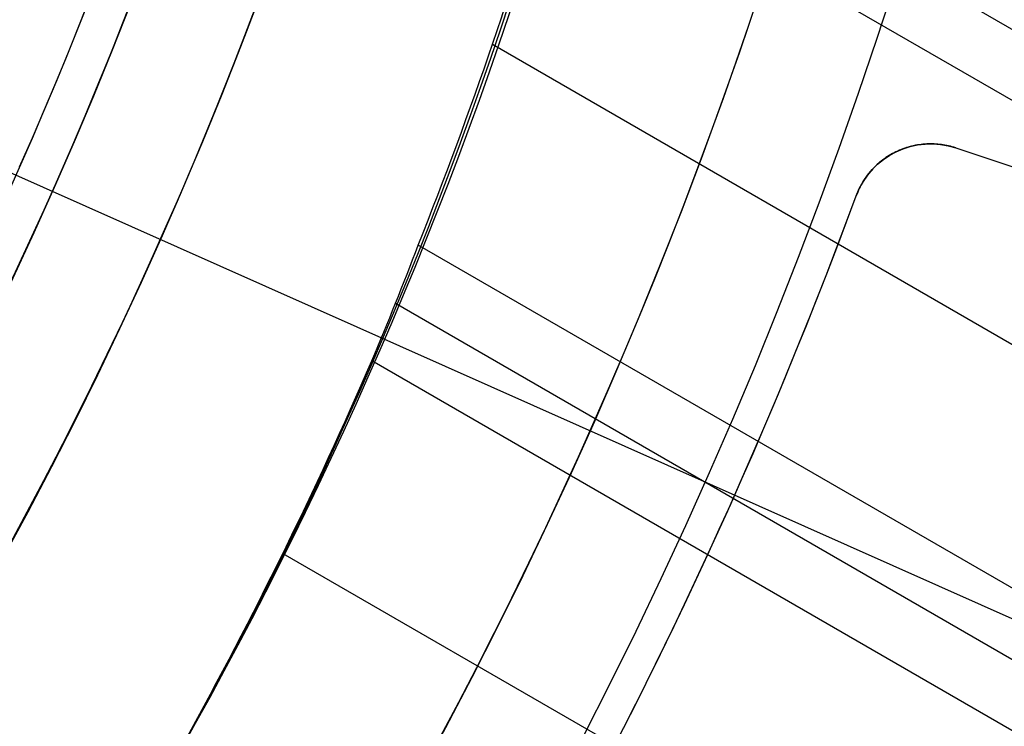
# Model space of a CAD drawing. Extents: x 16119 to 17321, y -6854 to -5812.
# Tile 35 of 68: x 16766.86 to 16779.26, y -6499.43 to -6490.54. Entities that reach past the tile are written whole.
import ezdxf

# ---------------------------------------------------------------- set-up
doc = ezdxf.new("R2010")
doc.units = 0
doc.layers.get('0').update_dxf_attribs({"linetype": 'CONTINUOUS'})
doc.layers.add('BLANCO_METALICO', color=7, linetype='CONTINUOUS')
doc.layers.add('COLOR', color=7, linetype='CONTINUOUS')

msp = doc.modelspace()

# ---------------------------------------------------------------- linework, layer by layer
for p, q in [((16773.82928006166, -6487.465694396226, 61.4780868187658), (17298.50139470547, -6790.385281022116, 61.4780868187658)), ((17298.11308408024, -6791.057854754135, 61.90103030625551), (16773.62924816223, -6488.246970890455, 61.90103030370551)), ((16772.81158337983, -6490.845746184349, 62.27136355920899), (17296.7833651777, -6793.360995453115, 62.27136355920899)), ((16765.54464610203, -6491.929727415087, 103.0882296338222), (16784.73458807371, -6500.473640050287, 89.05580518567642)), ((17295.45364627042, -6795.664136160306, 62.64169681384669), (16771.87680493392, -6493.376905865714, 62.64169681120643)), ((16771.59018455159, -6494.108190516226, 63.06464031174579), (17295.06533563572, -6796.336709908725, 63.06464031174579)), ((17294.67702499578, -6797.009283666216, 63.48758380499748), (16771.29205548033, -6494.832830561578, 63.48758378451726)), ((16770.17135561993, -6497.256648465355, 63.85791703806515), (17293.34730611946, -6799.312424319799, 63.85791703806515))]:
    msp.add_line(p, q)
at = {"extrusion": (0.1124755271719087, 0.1948133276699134, 0.9743700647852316)}
msp.add_lwpolyline([(-17751.20030889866, -2732.071003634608), (-17751.71085849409, -2731.762035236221), (-17752.21940430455, -2731.448370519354), (-17752.72588590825, -2731.130028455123), (-17753.23024307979, -2730.807029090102), (-17753.73241581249, -2730.479393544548), (-17754.23234434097, -2730.147144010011), (-17754.72996916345, -2729.810303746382), (-17755.22523106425, -2729.468897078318), (-17755.71807113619, -2729.122949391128), (-17756.20843080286, -2728.772487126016), (-17756.69625184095, -2728.417537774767), (-17757.18147640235, -2728.058129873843), (-17757.66404703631, -2727.694292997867), (-17758.14390671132, -2727.326057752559), (-17758.62099883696, -2726.953455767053), (-17759.09526728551, -2726.576519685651), (-17759.56665641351, -2726.195283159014), (-17760.03511108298, -2725.80978083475), (-17760.50057668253, -2725.420048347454), (-17760.96299914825, -2725.026122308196), (-17761.42232498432, -2724.62804029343), (-17761.87850128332, -2724.225840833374), (-17762.33147574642, -2723.81956339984), (-17762.78119670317, -2723.409248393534), (-17763.22761313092, -2722.994937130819), (-17763.6706746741, -2722.57667182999), (-17764.11033166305, -2722.154495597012), (-17764.54653513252, -2721.728452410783), (-17764.97923683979, -2721.298587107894), (-17765.40838928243, -2720.864945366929), (-17765.83394571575, -2720.427573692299), (-17766.25586016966, -2719.986519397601), (-17766.6740874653, -2719.541830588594), (-17767.08858323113, -2719.09355614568), (-17767.49930391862, -2718.641745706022), (-17767.90620681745, -2718.186449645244), (-17768.30925007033, -2717.727719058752), (-17768.70839268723, -2717.26560574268), (-17769.10359455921, -2716.800162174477), (-17769.49481647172, -2716.331441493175), (-17769.8820201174, -2715.859497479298), (-17770.26516810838, -2715.384384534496), (-17770.64422398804, -2714.906157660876), (-17771.01915224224, -2714.424872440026), (-17771.38991831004, -2713.940585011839), (-17771.75648859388, -2713.453352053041), (-17772.11883046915, -2712.963230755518), (-17772.47691229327, -2712.470278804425), (-17772.83070341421, -2711.974554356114), (-17773.18017417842, -2711.476116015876), (-17773.52529593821, -2710.975022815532), (-17773.86604105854, -2710.471334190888), (-17774.20238292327, -2709.965109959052), (-17774.53429594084, -2709.456410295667), (-17774.86175554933, -2708.945295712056), (-17775.18473822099, -2708.43182703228), (-17775.50322146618, -2707.916065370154), (-17775.81718383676, -2707.398072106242), (-17776.1266049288, -2706.877908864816), (-17776.43146538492, -2706.355637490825), (-17776.73174689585, -2705.83132002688), (-17777.02743220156, -2705.305018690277), (-17777.31850509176, -2704.776795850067), (-17777.60495040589, -2704.246714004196), (-17777.8867540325, -2703.714835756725), (-17778.16390290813, -2703.181223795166), (-17778.43638501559, -2702.645940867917), (-17778.70418938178, -2702.109049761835), (-17778.96730607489, -2701.57061327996), (-17779.22572620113, -2701.030694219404), (-17779.47944190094, -2700.489355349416), (-17779.72844634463, -2699.946659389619), (-17779.97273372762, -2699.402668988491), (-17780.21229926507, -2698.857446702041), (-17780.44713918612, -2698.311054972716), (-17780.67725072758, -2697.763556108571), (-17780.90263212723, -2697.21501226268), (-17781.12328261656, -2696.665485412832), (-17781.33920241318, -2696.115037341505), (-17781.55039271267, -2695.563729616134), (-17781.75685568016, -2695.011623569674), (-17781.95859444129, -2694.458780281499), (-17782.15561307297, -2693.905260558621), (-17782.34791659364, -2693.351124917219), (-17782.53551095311, -2692.796433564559), (-17782.7184030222, -2692.241246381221), (-17782.89660058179, -2691.685622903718), (-17783.07011231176, -2691.129622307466), (-17783.23894777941, -2690.573303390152), (-17783.40311742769, -2690.016724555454), (-17783.56263256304, -2689.459943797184), (-17783.71750534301, -2688.903018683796), (-17783.86774876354, -2688.346006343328), (-17784.01337664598, -2687.788963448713), (-17784.15440362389, -2687.231946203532), (-17784.29084512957, -2686.675010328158), (-17784.4227173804, -2686.118211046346), (-17784.55003736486, -2685.561603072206), (-17784.67282282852, -2685.005240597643), (-17784.79109225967, -2684.449177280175), (-17784.90486487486, -2683.893466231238), (-17785.0141606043, -2683.338160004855), (-17785.119000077, -2682.783310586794), (-17785.21940460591, -2682.228969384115), (-17785.31539617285, -2681.675187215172), (-17785.40699741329, -2681.122014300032), (-17785.49423160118, -2680.569500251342), (-17785.57712263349, -2680.017694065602), (-17785.65569501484, -2679.466644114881), (-17785.72997384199, -2678.916398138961), (-17785.79998478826, -2678.367003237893), (-17785.86575408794, -2677.81850586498), (-17785.9273085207, -2677.270951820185), (-17785.9846753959, -2676.724386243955), (-17786.03788253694, -2676.178853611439), (-17786.08695826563, -2675.634397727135), (-17786.13193138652, -2675.091061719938), (-17786.17283117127, -2674.54888803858), (-17786.20968734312, -2674.007918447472), (-17786.24253006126, -2673.468194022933), (-17786.2713899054, -2672.929755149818), (-17786.2962978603, -2672.392641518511), (-17786.31728530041, -2671.856892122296), (-17786.3343839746, -2671.322545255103), (-17786.34762599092, -2670.789638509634), (-17786.35704380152, -2670.258208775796), (-17786.36267018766, -2669.728292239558), (-17786.36453824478, -2669.199924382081), (-17786.36273902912, -2668.681383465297), (-17786.35732037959, -2668.161350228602), (-17786.3482510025, -2667.639858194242), (-17786.33549989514, -2667.116941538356), (-17786.31903635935, -2666.592635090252), (-17786.29883001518, -2666.066974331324), (-17786.27485081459, -2665.539995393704), (-17786.24706905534, -2665.011735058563), (-17786.2154553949, -2664.482230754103), (-17786.1799808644, -2663.95152055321), (-17786.14061688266, -2663.419643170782), (-17786.09733527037, -2662.886637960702), (-17786.05010826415, -2662.352544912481), (-17785.9989085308, -2661.817404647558), (-17785.94370918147, -2661.281258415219), (-17785.88448378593, -2660.744148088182), (-17785.82120638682, -2660.206116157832), (-17785.75385151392, -2659.667205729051), (-17785.68239419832, -2659.127460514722), (-17785.60680998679, -2658.586924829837), (-17785.52707495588, -2658.045643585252), (-17785.44316572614, -2657.503662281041), (-17785.35505947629, -2656.961026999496), (-17785.2627339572, -2656.417784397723), (-17785.16616750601, -2655.87398169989), (-17785.06533906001, -2655.329666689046), (-17784.96022817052, -2654.784887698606), (-17784.85081501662, -2654.239693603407), (-17784.73708041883, -2653.694133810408), (-17784.61900585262, -2653.148258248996), (-17784.49657346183, -2652.6021173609), (-17784.3697660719, -2652.055762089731), (-17784.23856720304, -2651.509243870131), (-17784.10296108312, -2650.96261461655), (-17783.96293266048, -2650.415926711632), (-17783.81846761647, -2649.869232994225), (-17783.66955237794, -2649.322586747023), (-17783.51617412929, -2648.776041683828), (-17783.35832082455, -2648.229651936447), (-17783.19598119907, -2647.683472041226), (-17783.02914478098, -2647.137556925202), (-17782.85780190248, -2646.591961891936), (-17782.68194371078, -2646.04674260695), (-17782.50156217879, -2645.501955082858), (-17782.31665011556, -2644.95765566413), (-17782.12720117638, -2644.413901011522), (-17781.93320987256, -2643.870748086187), (-17781.73467158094, -2643.328254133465), (-17781.53158255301, -2642.786476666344), (-17781.32393992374, -2642.245473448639), (-17781.11174172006, -2641.705302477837), (-17780.89498686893, -2641.166021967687), (-17780.67367520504, -2640.627690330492), (-17780.44780747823, -2640.090366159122), (-17780.21738536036, -2639.55410820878), (-17779.98241145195, -2639.018975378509), (-17779.74288928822, -2638.485026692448), (-17779.49882334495, -2637.952321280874), (-17779.25021904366, -2637.420918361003), (-17778.99708275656, -2636.890877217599), (-17778.73942181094, -2636.36225718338), (-17778.47724449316, -2635.835117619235), (-17778.21056005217, -2635.309517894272), (-17777.93937870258, -2634.785517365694), (-17777.66371162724, -2634.26317535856), (-17777.38357097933, -2633.742551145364), (-17777.09896988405, -2633.223703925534), (-17776.80992243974, -2632.7066928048), (-17776.5164437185, -2632.191576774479), (-17776.21854976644, -2631.678414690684), (-17775.91625760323, -2631.167265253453), (-17775.60958522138, -2630.658186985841), (-17775.29855158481, -2630.151238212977), (-17774.98317662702, -2629.646477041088), (-17774.66348124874, -2629.143961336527), (-17774.33948731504, -2628.643748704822), (-17774.01121765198, -2628.145896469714), (-17773.67869604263, -2627.650461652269), (-17773.34194722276, -2627.157500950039), (-17773.00099687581, -2626.667070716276), (-17772.65587162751, -2626.179226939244), (-17772.30659903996, -2625.694025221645), (-17771.95320760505, -2625.211520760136), (-17771.59572673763, -2624.731768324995), (-17771.23418676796, -2624.254822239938), (-17770.86861893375, -2623.780736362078), (-17770.49905537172, -2623.309564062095), (-17770.12552910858, -2622.841358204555), (-17769.74807405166, -2622.376171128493), (-17769.36672497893, -2621.914054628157), (-17768.98151752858, -2621.455059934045), (-17768.59248818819, -2620.999237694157), (-17768.19967428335, -2620.546637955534), (-17767.80311396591, -2620.097310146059), (-17767.40284620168, -2619.651303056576), (-17766.99891075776, -2619.208664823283), (-17766.59134818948, -2618.769442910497), (-17766.18019982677, -2618.333684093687), (-17765.7655077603, -2617.90143444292), (-17765.34731482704, -2617.472739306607), (-17764.9256645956, -2617.047643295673), (-17764.50060135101, -2616.62619026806), (-17764.07217007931, -2616.208423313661), (-17763.64041645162, -2615.794384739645), (-17763.20538680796, -2615.384116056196), (-17762.7671281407, -2614.977657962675), (-17762.3256880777, -2614.575050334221), (-17761.88111486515, -2614.176332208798), (-17761.43345735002, -2613.781541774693), (-17760.98276496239, -2613.390716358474), (-17760.52908769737, -2613.003892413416), (-17760.07247609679, -2612.6211055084), (-17759.61298123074, -2612.242390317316), (-17759.15065467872, -2611.867780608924), (-17758.68554851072, -2611.497309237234), (-17758.21771526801, -2611.131008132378), (-17757.74720794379, -2610.768908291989), (-17757.27407996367, -2610.411039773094), (-17756.79838516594, -2610.05743168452), (-17756.32017778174, -2609.708112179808), (-17755.83951241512, -2609.363108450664), (-17755.35644402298, -2609.022446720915), (-17754.87102789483, -2608.686152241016), (-17754.38331963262, -2608.354249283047), (-17753.89337513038, -2608.026761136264), (-17753.40125055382, -2607.703710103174), (-17752.90700231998, -2607.385117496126), (-17752.41068707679, -2607.071003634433)], dxfattribs=at)
at = {"extrusion": (0.1124755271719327, 0.1948133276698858, 0.9743700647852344)}
msp.add_lwpolyline([(-17750.28945111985, -2607.071003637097), (-17750.81052073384, -2607.37579482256), (-17751.32964040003, -2607.685445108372), (-17751.84674684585, -2607.999936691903), (-17752.36177696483, -2608.319250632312), (-17752.87466784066, -2608.643366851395), (-17753.38535677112, -2608.972264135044), (-17753.89378129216, -2609.305920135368), (-17754.39987920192, -2609.644311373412), (-17754.90358858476, -2609.987413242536), (-17755.40484783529, -2610.335200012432), (-17755.90359568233, -2610.687644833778), (-17756.39977121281, -2611.044719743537), (-17756.89331389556, -2611.406395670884), (-17757.38416360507, -2611.77264244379), (-17757.87226064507, -2612.143428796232), (-17758.35754577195, -2612.518722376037), (-17758.83996021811, -2612.898489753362), (-17759.31944571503, -2613.282696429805), (-17759.79594451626, -2613.671306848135), (-17760.26939942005, -2614.06428440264), (-17760.73975379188, -2614.461591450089), (-17761.20695158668, -2614.863189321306), (-17761.67093737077, -2615.269038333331), (-17762.13165634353, -2615.679097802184), (-17762.5890543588, -2616.093326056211), (-17763.04307794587, -2616.511680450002), (-17763.49367433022, -2616.934117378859), (-17763.94079145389, -2617.360592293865), (-17764.38437799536, -2617.791059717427), (-17764.82438338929, -2618.225473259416), (-17765.26075784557, -2618.663785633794), (-17765.69345236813, -2619.105948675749), (-17766.12241877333, -2619.551913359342), (-17766.54760970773, -2620.001629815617), (-17766.96897866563, -2620.455047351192), (-17767.38648000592, -2620.912114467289), (-17767.80006896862, -2621.372778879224), (-17768.20970169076, -2621.836987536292), (-17768.61533522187, -2622.304686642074), (-17769.01692753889, -2622.775821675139), (-17769.41443756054, -2623.250337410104), (-17769.8078251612, -2623.728177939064), (-17770.19705118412, -2624.209286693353), (-17770.58207745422, -2624.693606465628), (-17770.96286679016, -2625.181079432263), (-17771.33938301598, -2625.671647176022), (-17771.71159097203, -2626.165250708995), (-17772.07945652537, -2626.661830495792), (-17772.44294657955, -2627.161326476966), (-17772.80202908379, -2627.663678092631), (-17773.15667304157, -2628.168824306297), (-17773.50684851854, -2628.676703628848), (-17773.85252664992, -2629.187254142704), (-17774.19367964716, -2629.700413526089), (-17774.53028080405, -2630.21611907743), (-17774.86230450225, -2630.734307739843), (-17775.18972621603, -2631.254916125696), (-17775.51252251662, -2631.777880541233), (-17775.83067107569, -2632.303137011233), (-17776.14415066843, -2632.830621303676), (-17776.45294117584, -2633.360268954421), (-17776.7570235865, -2633.892015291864), (-17777.0563799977, -2634.425795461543), (-17777.35099361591, -2634.961544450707), (-17777.64084875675, -2635.499197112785), (-17777.92593084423, -2636.038688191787), (-17778.20622640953, -2636.579952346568), (-17778.48172308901, -2637.122924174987), (-17778.75240962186, -2637.667538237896), (-17779.01827584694, -2638.213729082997), (-17779.27931269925, -2638.76143126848), (-17779.53551220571, -2639.3105793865), (-17779.78686748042, -2639.861108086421), (-17780.03337271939, -2640.412952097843), (-17780.27502319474, -2640.966046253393), (-17780.51181524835, -2641.520325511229), (-17780.74374628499, -2642.075724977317), (-17780.97081476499, -2642.632179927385), (-17781.19302019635, -2643.189625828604), (-17781.41036312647, -2643.747998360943), (-17781.62284513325, -2644.307233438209), (-17781.8304688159, -2644.867267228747), (-17782.03323778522, -2645.4280361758), (-17782.23115665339, -2645.989477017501), (-17782.4242310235, -2646.551526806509), (-17782.61246747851, -2647.114122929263), (-17782.7958735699, -2647.677203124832), (-17782.97445780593, -2648.240705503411), (-17783.1482296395, -2648.80456856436), (-17783.31719945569, -2649.368731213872), (-17783.48137855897, -2649.933132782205), (-17783.64077916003, -2650.497713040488), (-17783.79541436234, -2651.062412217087), (-17783.94529814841, -2651.627171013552), (-17784.09044536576, -2652.191930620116), (-17784.23087171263, -2652.756632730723), (-17784.36659372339, -2653.321219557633), (-17784.49762875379, -2653.885633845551), (-17784.62399496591, -2654.449818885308), (-17784.74571131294, -2655.013718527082), (-17784.86279752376, -2655.577277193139), (-17784.97527408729, -2656.140439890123), (-17785.08316223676, -2656.703152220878), (-17785.18648393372, -2657.265360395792), (-17785.28526185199, -2657.827011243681), (-17785.37951936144, -2658.388052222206), (-17785.46928051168, -2658.948431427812), (-17785.55457001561, -2659.508097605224), (-17785.63541323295, -2660.067000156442), (-17785.71183615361, -2660.625089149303), (-17785.78386538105, -2661.182315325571), (-17785.8515281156, -2661.738630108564), (-17785.91485213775, -2662.293985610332), (-17785.9738657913, -2662.848334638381), (-17786.0285979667, -2663.40163070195), (-17786.07907808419, -2663.953828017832), (-17786.12533607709, -2664.504881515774), (-17786.16740237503, -2665.054746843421), (-17786.20530788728, -2665.60338037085), (-17786.23908398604, -2666.150739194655), (-17786.26876248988, -2666.696781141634), (-17786.29437564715, -2667.241464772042), (-17786.31595611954, -2667.784749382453), (-17786.3335369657, -2668.326595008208), (-17786.34715162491, -2668.866962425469), (-17786.35683390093, -2669.405813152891), (-17786.36261794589, -2669.943109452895), (-17786.36453824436, -2670.478814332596), (-17786.36278657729, -2670.990457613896), (-17786.35751139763, -2671.503554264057), (-17786.34868263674, -2672.01807209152), (-17786.33627050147, -2672.533978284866), (-17786.32024548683, -2673.051239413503), (-17786.30057838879, -2673.569821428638), (-17786.27724031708, -2674.089689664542), (-17786.25020270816, -2674.610808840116), (-17786.21943733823, -2675.133143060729), (-17786.18491633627, -2675.656655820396), (-17786.14661219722, -2676.181310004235), (-17786.10449779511, -2676.707067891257), (-17786.05854639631, -2677.233891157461), (-17786.00873167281, -2677.761740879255), (-17785.95502771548, -2678.2905775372), (-17785.89740904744, -2678.820361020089), (-17785.83585063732, -2679.351050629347), (-17785.77032791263, -2679.882605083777), (-17785.7008167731, -2680.414982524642), (-17785.627293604, -2680.94814052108), (-17785.54973528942, -2681.482036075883), (-17785.46811922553, -2682.016625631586), (-17785.38242333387, -2682.55186507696), (-17785.29262607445, -2683.087709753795), (-17785.19870645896, -2683.624114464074), (-17785.10064406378, -2684.16103347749), (-17784.99841904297, -2684.698420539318), (-17784.89201214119, -2685.236228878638), (-17784.78140470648, -2685.774411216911), (-17784.66657870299, -2686.312919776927), (-17784.54751672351, -2686.851706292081), (-17784.424202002, -2687.390722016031), (-17784.29661842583, -2687.929917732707), (-17784.16475054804, -2688.46924376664), (-17784.02858359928, -2689.008649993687), (-17783.88810349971, -2689.548085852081), (-17783.7432968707, -2690.087500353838), (-17783.59415104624, -2690.626842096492), (-17783.44065408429, -2691.166059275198), (-17783.28279477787, -2691.705099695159), (-17783.12056266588, -2692.243910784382), (-17782.95394804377, -2692.782439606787), (-17782.78294197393, -2693.320632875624), (-17782.60753629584, -2693.858436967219), (-17782.42772363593, -2694.395797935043), (-17782.24349741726, -2694.932661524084), (-17782.05485186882, -2695.468973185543), (-17781.86178203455, -2696.004678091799), (-17781.66428378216, -2696.539721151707), (-17781.46235381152, -2697.074047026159), (-17781.25598966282, -2697.607600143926), (-17781.04518972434, -2698.140324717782), (-17780.82995323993, -2698.672164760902), (-17780.61028031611, -2699.203064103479), (-17780.38617192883, -2699.732966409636), (-17780.15762992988, -2700.261815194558), (-17779.92465705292, -2700.789553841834), (-17779.68725691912, -2701.316125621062), (-17779.44543404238, -2701.841473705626), (-17779.19919383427, -2702.365541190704), (-17778.94854260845, -2702.888271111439), (-17778.69348758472, -2703.409606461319), (-17778.43403689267, -2703.929490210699), (-17778.17019957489, -2704.447865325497), (-17777.90198558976, -2704.964674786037), (-17777.62940581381, -2705.479861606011), (-17777.35247204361, -2705.993368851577), (-17777.07119699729, -2706.505139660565), (-17776.78559431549, -2707.015117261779), (-17776.49567856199, -2707.523244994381), (-17776.20146522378, -2708.029466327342), (-17775.90297071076, -2708.533724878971), (-17775.60021235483, -2709.035964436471), (-17775.29320840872, -2709.536128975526), (-17774.98197804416, -2710.034162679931), (-17774.6665413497, -2710.530009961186), (-17774.34691932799, -2711.023615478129), (-17774.02313389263, -2711.514924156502), (-17773.69520786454, -2712.003881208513), (-17773.3631649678, -2712.490432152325), (-17773.02702982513, -2712.974522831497), (-17772.68682795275, -2713.456099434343), (-17772.34258575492, -2713.935108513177), (-17771.9943305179, -2714.411497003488), (-17771.64209040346, -2714.885212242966), (-17771.28589444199, -2715.356201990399), (-17770.92577252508, -2715.824414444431), (-17770.56175539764, -2716.289798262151), (-17770.19387464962, -2716.752302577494), (-17769.82216270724, -2717.211877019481), (-17769.44665282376, -2717.668471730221), (-17769.06737906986, -2718.122037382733), (-17768.68437632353, -2718.572525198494), (-17768.29768025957, -2719.019886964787), (-17767.90732733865, -2719.46407505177), (-17767.51335479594, -2719.905042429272), (-17767.11580062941, -2720.342742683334), (-17766.71470358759, -2720.777130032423), (-17766.31010315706, -2721.208159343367), (-17765.90203954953, -2721.635786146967), (-17765.49055368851, -2722.059966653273), (-17765.0756871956, -2722.480657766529), (-17764.65748237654, -2722.897817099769), (-17764.23598220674, -2723.311402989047), (-17763.81123031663, -2723.721374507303), (-17763.3832709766, -2724.127691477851), (-17762.95214908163, -2724.530314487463), (-17762.51791013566, -2724.929204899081), (-17762.08060023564, -2725.324324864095), (-17761.64026605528, -2725.715637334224), (-17761.19695482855, -2726.103106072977), (-17760.75071433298, -2726.486695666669), (-17760.30159287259, -2726.866371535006), (-17759.84963926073, -2727.242099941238), (-17759.39490280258, -2727.613848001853), (-17758.93743327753, -2727.981583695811), (-17758.47728092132, -2728.34527587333), (-17758.01449640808, -2728.704894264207), (-17757.54913083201, -2729.060409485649), (-17757.08123568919, -2729.411793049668), (-17756.610862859, -2729.759017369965), (-17756.13806458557, -2730.102055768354), (-17755.66289345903, -2730.4408824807), (-17755.18540239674, -2730.775472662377), (-17754.70564462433, -2731.105802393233), (-17754.22367365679, -2731.431848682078), (-17753.73954327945, -2731.75358947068), (-17753.25330752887, -2732.071003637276)], dxfattribs=at)
at = {"extrusion": (0.112475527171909, 0.1948133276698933, 0.9743700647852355)}
msp.add_lwpolyline([(-17756.65049703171, -2607.07100363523), (-17757.12591185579, -2607.406121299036), (-17757.59907532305, -2607.745312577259), (-17758.06993828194, -2608.088554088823), (-17758.53845187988, -2608.435821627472), (-17759.00456757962, -2608.787090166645), (-17759.46823717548, -2609.142333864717), (-17759.92941280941, -2609.501526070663), (-17760.38804698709, -2609.864639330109), (-17760.84409259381, -2610.231645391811), (-17761.29750291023, -2610.602515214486), (-17761.74823162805, -2610.97721897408), (-17762.19623286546, -2611.355726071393), (-17762.64146118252, -2611.738005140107), (-17763.08387159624, -2612.124024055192), (-17763.52341959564, -2612.513749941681), (-17763.96006115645, -2612.907149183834), (-17764.39375275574, -2613.304187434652), (-17764.82445138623, -2613.704829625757), (-17765.25211457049, -2614.109039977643), (-17765.67670037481, -2614.516782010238), (-17766.09816742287, -2614.92801855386), (-17766.51647490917, -2615.342711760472), (-17766.93158261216, -2615.760823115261), (-17767.34345090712, -2616.182313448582), (-17767.75204077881, -2616.60714294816), (-17768.15731383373, -2617.035271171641), (-17768.55923231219, -2617.46665705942), (-17768.95775909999, -2617.90125894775), (-17769.35285773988, -2618.339034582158), (-17769.7444924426, -2618.779941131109), (-17770.13262809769, -2619.223935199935), (-17770.51723028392, -2619.670972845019), (-17770.89826527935, -2620.121009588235), (-17771.27570007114, -2620.574000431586), (-17771.64950236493, -2621.029899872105), (-17772.01964059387, -2621.48866191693), (-17772.38608392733, -2621.950240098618), (-17772.74880227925, -2622.414587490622), (-17773.10776631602, -2622.881656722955), (-17773.46294746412, -2623.351399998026), (-17773.81431791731, -2623.82376910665), (-17774.16185064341, -2624.298715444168), (-17774.5055193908, -2624.776190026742), (-17774.84529869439, -2625.256143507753), (-17775.18116388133, -2625.738526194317), (-17775.51309107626, -2626.223288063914), (-17775.84105720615, -2626.710378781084), (-17776.16504000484, -2627.199747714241), (-17776.48501801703, -2627.691343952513), (-17776.80097060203, -2628.185116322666), (-17777.11287793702, -2628.681013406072), (-17777.42072101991, -2629.178983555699), (-17777.72448167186, -2629.678974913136), (-17778.02414253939, -2630.180935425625), (-17778.31968709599, -2630.684812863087), (-17778.61109964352, -2631.190554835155), (-17778.89836531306, -2631.698108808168), (-17779.18147006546, -2632.207422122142), (-17779.46040069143, -2632.718442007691), (-17779.73514481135, -2633.23111560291), (-17780.00569087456, -2633.745389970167), (-17780.27202815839, -2634.261212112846), (-17780.53414676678, -2634.778528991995), (-17780.79203762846, -2635.297287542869), (-17781.04569249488, -2635.817434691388), (-17781.29510393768, -2636.338917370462), (-17781.54026534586, -2636.861682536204), (-17781.78117092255, -2637.385677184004), (-17782.01781568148, -2637.91084836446), (-17782.25019544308, -2638.437143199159), (-17782.47830683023, -2638.964508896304), (-17782.70214726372, -2639.492892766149), (-17782.92171495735, -2640.022242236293), (-17783.13700891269, -2640.552504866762), (-17783.34802891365, -2641.083628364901), (-17783.55477552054, -2641.615560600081), (-17783.75725006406, -2642.148249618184), (-17783.95545463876, -2642.681643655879), (-17784.14939209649, -2643.215691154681), (-17784.33906603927, -2643.750340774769), (-17784.52448081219, -2644.285541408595), (-17784.70564149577, -2644.821242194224), (-17784.88255389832, -2645.35739252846), (-17785.05522454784, -2645.893942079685), (-17785.22366068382, -2646.430840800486), (-17785.38787024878, -2646.968038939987), (-17785.54786187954, -2647.505487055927), (-17785.70364489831, -2648.04313602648), (-17785.85522930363, -2648.580937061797), (-17786.00262576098, -2649.118841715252), (-17786.14584559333, -2649.656801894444), (-17786.28490077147, -2650.19476987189), (-17786.4198039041, -2650.732698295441), (-17786.55056822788, -2651.270540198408), (-17786.6772075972, -2651.808249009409), (-17786.7997364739, -2652.345778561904), (-17786.91816991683, -2652.883083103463), (-17787.03252357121, -2653.420117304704), (-17787.14281365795, -2653.956836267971), (-17787.24905696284, -2654.493195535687), (-17787.3512708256, -2655.02915109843), (-17787.44947312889, -2655.564659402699), (-17787.54368228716, -2656.099677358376), (-17787.63391723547, -2656.634162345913), (-17787.72019741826, -2657.168072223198), (-17787.80254277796, -2657.701365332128), (-17787.88097374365, -2658.234000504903), (-17787.95551121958, -2658.765937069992), (-17788.02617657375, -2659.29713485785), (-17788.09299162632, -2659.827554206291), (-17788.15597863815, -2660.357155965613), (-17788.21516029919, -2660.88590150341), (-17788.27055971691, -2661.413752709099), (-17788.32220040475, -2661.940671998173), (-17788.3701062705, -2662.466622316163), (-17788.41430160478, -2662.991567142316), (-17788.45481106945, -2663.515470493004), (-17788.4916596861, -2664.038296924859), (-17788.52487282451, -2664.560011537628), (-17788.55447619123, -2665.08057997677), (-17788.58049581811, -2665.599968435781), (-17788.60295805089, -2666.118143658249), (-17788.62188953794, -2666.635072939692), (-17788.63731721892, -2667.150724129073), (-17788.64926831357, -2667.665065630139), (-17788.65777031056, -2668.178066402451), (-17788.66285095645, -2668.689695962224), (-17788.66453824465, -2669.199924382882), (-17788.66279076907, -2669.719173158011), (-17788.65752855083, -2670.239872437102), (-17788.64872209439, -2670.761990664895), (-17788.63634216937, -2671.285495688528), (-17788.6203598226, -2671.810354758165), (-17788.60074639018, -2672.336534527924), (-17788.57747350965, -2672.864001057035), (-17788.55051313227, -2673.392719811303), (-17788.51983753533, -2673.922655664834), (-17788.48541933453, -2674.453772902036), (-17788.4472314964, -2674.986035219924), (-17788.40524735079, -2675.519405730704), (-17788.35944060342, -2676.053846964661), (-17788.30978534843, -2676.589320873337), (-17788.25625608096, -2677.125788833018), (-17788.1988277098, -2677.663211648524), (-17788.13747556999, -2678.201549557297), (-17788.07217543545, -2678.740762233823), (-17788.00290353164, -2679.280808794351), (-17787.92963654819, -2679.821647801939), (-17787.85235165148, -2680.363237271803), (-17787.77102649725, -2680.905534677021), (-17787.68563924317, -2681.448496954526), (-17787.59616856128, -2681.992080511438), (-17787.50259365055, -2682.536241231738), (-17787.40489424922, -2683.080934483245), (-17787.30305064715, -2683.626115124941), (-17787.19704369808, -2684.171737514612), (-17787.08685483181, -2684.717755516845), (-17786.97246606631, -2685.264122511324), (-17786.85386001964, -2685.810791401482), (-17786.73101992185, -2686.357714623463), (-17786.60392962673, -2686.904844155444), (-17786.47257362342, -2687.452131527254), (-17786.33693704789, -2687.999527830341), (-17786.19700569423, -2688.546983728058), (-17786.05276602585, -2689.094449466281), (-17785.90420518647, -2689.641874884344), (-17785.75131101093, -2690.189209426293), (-17785.59407203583, -2690.736402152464), (-17785.43247750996, -2691.283401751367), (-17785.2665174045, -2691.830156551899), (-17785.09618242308, -2692.376614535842), (-17784.92146401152, -2692.922723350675), (-17784.74235436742, -2693.468430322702), (-17784.55884644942, -2694.013682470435), (-17784.37093398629, -2694.55842651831), (-17784.17861148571, -2695.102608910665), (-17783.98187424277, -2695.646175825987), (-17783.78071834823, -2696.189073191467), (-17783.57514069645, -2696.731246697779), (-17783.36513899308, -2697.272641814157), (-17783.15071176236, -2697.813203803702), (-17782.93185835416, -2698.352877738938), (-17782.7085789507, -2698.891608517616), (-17782.48087457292, -2699.429340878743), (-17782.2487470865, -2699.966019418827), (-17782.0121992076, -2700.501588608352), (-17781.77123450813, -2701.035992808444), (-17781.52585742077, -2701.569176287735), (-17781.27607324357, -2702.101083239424), (-17781.02188814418, -2702.631657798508), (-17780.76330916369, -2703.160844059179), (-17780.50034422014, -2703.688586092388), (-17780.23300211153, -2704.214827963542), (-17779.96129251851, -2704.739513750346), (-17779.68522600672, -2705.262587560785), (-17779.40481402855, -2705.783993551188), (-17779.12006892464, -2706.303675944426), (-17778.83100392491, -2706.821579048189), (-17778.53763314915, -2707.337647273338), (-17778.23997160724, -2707.851825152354), (-17777.93803519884, -2708.364057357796), (-17777.63184071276, -2708.874288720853), (-17777.32140582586, -2709.3824642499), (-17777.00674910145, -2709.888529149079), (-17776.68788998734, -2710.392428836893), (-17776.36484881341, -2710.894108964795), (-17776.03764678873, -2711.393515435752), (-17775.70630599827, -2711.890594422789), (-17775.37084939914, -2712.38529238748), (-17775.03130081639, -2712.877556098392), (-17774.68768493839, -2713.367332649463), (-17774.34002731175, -2713.854569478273), (-17773.98835433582, -2714.339214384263), (-17773.63269325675, -2714.82121554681), (-17773.27307216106, -2715.300521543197), (-17772.90951996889, -2715.777081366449), (-17772.5420664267, -2716.250844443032), (-17772.17074209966, -2716.721760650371), (-17771.7955783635, -2717.189780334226), (-17771.41660739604, -2717.654854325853), (-17771.03386216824, -2718.116933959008), (-17770.64737643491, -2718.575971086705), (-17770.25718472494, -2719.03191809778), (-17769.86332233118, -2719.484727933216), (-17769.46582529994, -2719.934354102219), (-17769.06473042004, -2720.380750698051), (-17768.66007521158, -2720.823872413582), (-17768.25189791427, -2721.263674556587), (-17767.84023747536, -2721.700113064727), (-17767.42513353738, -2722.133144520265), (-17767.00662642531, -2722.562726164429), (-17766.5847571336, -2722.988815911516), (-17766.15956731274, -2723.411372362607), (-17765.73109925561, -2723.830354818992), (-17765.29939588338, -2724.24572329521), (-17764.8645007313, -2724.65743853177), (-17764.42645793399, -2725.065462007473), (-17763.98531221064, -2725.469755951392), (-17763.54110884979, -2725.870283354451), (-17763.09389369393, -2726.267007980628), (-17762.64371312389, -2726.659894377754), (-17762.19061404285, -2727.048907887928), (-17761.73464386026, -2727.434014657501), (-17761.2758504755, -2727.815181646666), (-17760.81428226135, -2728.192376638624), (-17760.34998804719, -2728.565568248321), (-17759.88301710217, -2728.934725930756), (-17759.41341911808, -2729.299819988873), (-17758.94124419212, -2729.660821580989), (-17758.46654280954, -2730.017702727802), (-17757.98936582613, -2730.370436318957), (-17757.50976445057, -2730.718996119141), (-17757.02779022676, -2731.063356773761), (-17756.54349501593, -2731.403493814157), (-17756.0569309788, -2731.739383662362), (-17755.56815055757, -2732.071003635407)], dxfattribs=at)
at = {"extrusion": (0.1124755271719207, 0.1948133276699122, 0.9743700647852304)}
msp.add_lwpolyline([(-17757.40811450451, -2732.071003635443), (-17757.87404524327, -2731.733680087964), (-17758.33770464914, -2731.3924203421), (-17758.79904584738, -2731.047248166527), (-17759.25802227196, -2730.698188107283), (-17759.71458768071, -2730.345265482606), (-17760.1686961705, -2729.988506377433), (-17760.62030219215, -2729.627937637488), (-17761.06936056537, -2729.263586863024), (-17761.51582649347, -2728.895482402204), (-17761.95965557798, -2728.52365334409), (-17762.40080383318, -2728.148129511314), (-17762.83922770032, -2727.76894145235), (-17763.27488406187, -2727.386120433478), (-17763.70773025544, -2726.999698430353), (-17764.1377240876, -2726.609708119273), (-17764.56482384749, -2726.216182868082), (-17764.9889883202, -2725.819156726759), (-17765.4101768, -2725.41866441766), (-17765.82834910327, -2725.014741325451), (-17766.2434655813, -2724.607423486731), (-17766.65548713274, -2724.196747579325), (-17767.0643752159, -2723.7827509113), (-17767.47009186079, -2723.36547140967), (-17767.87259968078, -2722.944947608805), (-17768.27186188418, -2722.521218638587), (-17768.66784228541, -2722.09432421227), (-17769.06050531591, -2721.66430461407), (-17769.44981603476, -2721.231200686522), (-17769.83574013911, -2720.795053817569), (-17770.21824397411, -2720.355905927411), (-17770.59729454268, -2719.913799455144), (-17770.97285951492, -2719.468777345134), (-17771.34490723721, -2719.020883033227), (-17771.71340674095, -2718.570160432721), (-17772.07832775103, -2718.116653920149), (-17772.4396406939, -2717.660408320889), (-17772.79731670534, -2717.20146889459), (-17773.15132763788, -2716.739881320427), (-17773.50164606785, -2716.27569168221), (-17773.84824530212, -2715.808946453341), (-17774.19109938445, -2715.33969248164), (-17774.53018310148, -2714.867976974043), (-17774.86547198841, -2714.393847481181), (-17775.19694233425, -2713.917351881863), (-17775.52457118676, -2713.438538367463), (-17775.84833635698, -2712.957455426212), (-17776.16821642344, -2712.474151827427), (-17776.48419073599, -2711.98867660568), (-17776.79623941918, -2711.501079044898), (-17777.10434337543, -2711.011408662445), (-17777.40848428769, -2710.519715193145), (-17777.70864462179, -2710.026048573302), (-17778.00480762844, -2709.530458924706), (-17778.29695734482, -2709.032996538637), (-17778.58507859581, -2708.533711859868), (-17778.86915699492, -2708.032655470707), (-17779.14917894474, -2707.529878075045), (-17779.42513163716, -2707.025430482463), (-17779.69700305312, -2706.519363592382), (-17779.96478196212, -2706.011728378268), (-17780.22845792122, -2705.502575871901), (-17780.48802127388, -2704.991957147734), (-17780.74346314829, -2704.479923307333), (-17780.99477545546, -2703.966525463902), (-17781.24195088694, -2703.45181472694), (-17781.48498291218, -2702.935842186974), (-17781.72386577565, -2702.418658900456), (-17781.95859449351, -2701.900315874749), (-17782.18916485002, -2701.380864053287), (-17782.41557339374, -2700.860354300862), (-17782.63781743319, -2700.338837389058), (-17782.85589503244, -2699.816363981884), (-17783.06980500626, -2699.292984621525), (-17783.27954691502, -2698.768749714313), (-17783.48512105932, -2698.24370951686), (-17783.68652847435, -2697.717914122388), (-17783.88377092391, -2697.191413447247), (-17784.07685089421, -2696.664257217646), (-17784.26577158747, -2696.13649495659), (-17784.45053691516, -2695.608175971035), (-17784.63115149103, -2695.079349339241), (-17784.80762062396, -2694.550063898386), (-17784.97995031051, -2694.020368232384), (-17785.14814722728, -2693.490310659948), (-17785.312218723, -2692.959939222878), (-17785.47217281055, -2692.429301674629), (-17785.62801815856, -2691.898445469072), (-17785.77976408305, -2691.367417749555), (-17785.92742053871, -2690.836265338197), (-17786.07099811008, -2690.305034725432), (-17786.21050800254, -2689.773772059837), (-17786.34596203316, -2689.242523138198), (-17786.47737262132, -2688.711333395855), (-17786.60475277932, -2688.180247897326), (-17786.72811610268, -2687.649311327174), (-17786.84747676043, -2687.118567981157), (-17786.96284948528, -2686.588061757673), (-17787.07424956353, -2686.057836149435), (-17787.18169282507, -2685.527934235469), (-17787.28519563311, -2684.998398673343), (-17787.38477487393, -2684.469271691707), (-17787.48044794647, -2683.940595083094), (-17787.57223275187, -2683.412410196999), (-17787.66014768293, -2682.884757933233), (-17787.74421161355, -2682.357678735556), (-17787.82444388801, -2681.831212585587), (-17787.90086431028, -2681.305398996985), (-17787.9734931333, -2680.780277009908), (-17788.04235104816, -2680.255885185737), (-17788.10745917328, -2679.732261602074), (-17788.16883904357, -2679.20944384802), (-17788.22651259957, -2678.687469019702), (-17788.28050217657, -2678.166373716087), (-17788.3308304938, -2677.646194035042), (-17788.37752064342, -2677.126965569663), (-17788.4205960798, -2676.608723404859), (-17788.4600806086, -2676.09150211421), (-17788.49599837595, -2675.575335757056), (-17788.52837385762, -2675.06025787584), (-17788.55723184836, -2674.546301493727), (-17788.58259745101, -2674.033499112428), (-17788.60449606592, -2673.521882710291), (-17788.62295338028, -2673.011483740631), (-17788.63799535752, -2672.502333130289), (-17788.64964822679, -2671.994461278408), (-17788.65793847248, -2671.487898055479), (-17788.66289282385, -2670.982672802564), (-17788.66453824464, -2670.478814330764), (-17788.66274545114, -2669.952875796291), (-17788.65734650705, -2669.42544960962), (-17788.64831076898, -2668.896568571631), (-17788.63560787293, -2668.366266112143), (-17788.61920774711, -2667.834576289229), (-17788.59908062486, -2667.301533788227), (-17788.57519705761, -2666.767173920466), (-17788.54752792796, -2666.231532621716), (-17788.51604446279, -2665.694646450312), (-17788.48071824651, -2665.156552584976), (-17788.44152123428, -2664.617288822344), (-17788.39842576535, -2664.076893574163), (-17788.35140457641, -2663.535405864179), (-17788.30043081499, -2662.992865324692), (-17788.2454780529, -2662.449312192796), (-17788.18652029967, -2661.904787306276), (-17788.12353201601, -2661.35933209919), (-17788.0564881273, -2660.812988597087), (-17787.98536403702, -2660.265799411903), (-17787.91013564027, -2659.717807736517), (-17787.83077933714, -2659.169057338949), (-17787.74727204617, -2658.61959255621), (-17787.65959121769, -2658.069458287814), (-17787.56771484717, -2657.518699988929), (-17787.47162148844, -2656.967363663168), (-17787.37129026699, -2656.415495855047), (-17787.26670089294, -2655.863143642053), (-17787.15783367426, -2655.31035462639), (-17787.04466952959, -2654.757176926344), (-17786.92719000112, -2654.203659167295), (-17786.80537726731, -2653.649850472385), (-17786.67921415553, -2653.095800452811), (-17786.54868415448, -2652.541559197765), (-17786.41377142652, -2651.98717726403), (-17786.27446081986, -2651.432705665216), (-17786.13073788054, -2650.878195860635), (-17785.98258886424, -2650.323699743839), (-17785.83000074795, -2649.769269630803), (-17785.67296124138, -2649.21495824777), (-17785.51145879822, -2648.660818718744), (-17785.34548262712, -2648.106904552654), (-17785.1750227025, -2647.553269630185), (-17785.00006977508, -2646.999968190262), (-17784.82061538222, -2646.447054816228), (-17784.63665185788, -2645.894584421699), (-17784.44817234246, -2645.342612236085), (-17784.25517079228, -2644.791193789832), (-17784.05764198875, -2644.240384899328), (-17783.8555815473, -2643.69024165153), (-17783.64898592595, -2643.140820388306), (-17783.43785243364, -2642.592177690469), (-17783.2221792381, -2642.044370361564), (-17783.00196537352, -2641.497455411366), (-17782.77721074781, -2640.951490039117), (-17782.54791614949, -2640.406531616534), (-17782.31408325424, -2639.862637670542), (-17782.07571463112, -2639.3198658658), (-17781.83281374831, -2638.778273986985), (-17781.58538497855, -2638.23791992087), (-17781.33343360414, -2637.698861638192), (-17781.0769658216, -2637.161157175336), (-17780.8159887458, -2636.624864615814), (-17780.55051041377, -2636.090042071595), (-17780.28053978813, -2635.556747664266), (-17780.00608675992, -2635.025039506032), (-17779.72716215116, -2634.494975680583), (-17779.4437777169, -2633.966614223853), (-17779.15594614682, -2633.440013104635), (-17778.86368106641, -2632.915230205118), (-17778.56699703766, -2632.392323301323), (-17778.26590955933, -2631.87135004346), (-17777.9604350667, -2631.352367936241), (-17777.65059093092, -2630.835434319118), (-17777.33639545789, -2630.320606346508), (-17777.01786788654, -2629.807940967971), (-17776.69502838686, -2629.297494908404), (-17776.36789805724, -2628.789324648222), (-17776.0364989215, -2628.283486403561), (-17775.7008539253, -2627.780036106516), (-17775.36098693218, -2627.27902938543), (-17775.01692271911, -2626.780521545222), (-17774.6686869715, -2626.284567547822), (-17774.3163062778, -2625.791221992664), (-17773.95980812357, -2625.300539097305), (-17773.59922088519, -2624.812572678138), (-17773.23457382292, -2624.327376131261), (-17772.86589707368, -2623.845002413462), (-17772.49322164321, -2623.365504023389), (-17772.11657939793, -2622.888932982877), (-17771.73600305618, -2622.415340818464), (-17771.35152617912, -2621.944778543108), (-17770.96318316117, -2621.477296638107), (-17770.57100921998, -2621.012945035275), (-17770.17504038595, -2620.551773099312), (-17769.77531349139, -2620.093829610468), (-17769.37186615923, -2619.639162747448), (-17768.96473679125, -2619.187820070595), (-17768.55396455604, -2618.739848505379), (-17768.13958937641, -2618.295294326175), (-17767.72165191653, -2617.854203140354), (-17767.30019356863, -2617.416619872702), (-17766.87525643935, -2616.982588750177), (-17766.44688333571, -2616.552153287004), (-17766.01511775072, -2616.125356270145), (-17765.5800038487, -2615.702239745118), (-17765.14158645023, -2615.282845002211), (-17764.69991101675, -2614.867212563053), (-17764.25502363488, -2614.455382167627), (-17763.8069710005, -2614.047392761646), (-17763.35580040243, -2613.643282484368), (-17762.9015597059, -2613.243088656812), (-17762.44429733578, -2612.846847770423), (-17761.98406225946, -2612.454595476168), (-17761.52090396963, -2612.066366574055), (-17761.05487246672, -2611.682195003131), (-17760.58601824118, -2611.30211383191), (-17760.11439225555, -2610.92615524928), (-17759.64004592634, -2610.554350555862), (-17759.16303110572, -2610.186730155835), (-17758.68340006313, -2609.823323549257), (-17758.20120546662, -2609.464159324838), (-17757.71650036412, -2609.109265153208), (-17757.22933816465, -2608.758667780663), (-17756.73977261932, -2608.412393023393), (-17756.24785780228, -2608.070465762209), (-17755.75364809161, -2607.732909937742), (-17755.25719815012, -2607.399748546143), (-17754.75856290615, -2607.07100363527)], dxfattribs=at)
for points in [[(16766.72342313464, -6492.690402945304), (16766.87068550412, -6492.360161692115), (16767.01558683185, -6492.02889066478), (16767.15811654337, -6491.696604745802), (16767.29826406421, -6491.363318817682), (16767.43601881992, -6491.029047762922), (16767.57137023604, -6490.693806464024), (16767.70430773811, -6490.35760980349)], [(16766.69792065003, -6497.205707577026), (16766.87711541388, -6496.875505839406), (16767.05397882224, -6496.544064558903), (16767.22849989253, -6496.211399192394), (16767.40066764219, -6495.877525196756), (16767.57047108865, -6495.542458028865), (16767.73789924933, -6495.206213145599), (16767.90294114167, -6494.868806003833), (16768.06558578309, -6494.530252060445), (16768.22582219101, -6494.190566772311), (16768.38363938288, -6493.849765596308), (16768.53902637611, -6493.507863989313), (16768.69197218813, -6493.164877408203), (16768.84246583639, -6492.820821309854), (16768.99049633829, -6492.475711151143), (16769.13605271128, -6492.129562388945), (16769.27912397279, -6491.782390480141), (16769.41969914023, -6491.434210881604), (16769.55776723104, -6491.085039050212), (16769.6933189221, -6490.734890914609), (16769.82635152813, -6490.383784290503)]]:
    msp.add_lwpolyline(points)
at = {"extrusion": (0, 0, -1)}
for centre, radius, start, end in [((-16719.67974614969, -6471.509358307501, -89.37470231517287), 70.9424557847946, 329.9999999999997, 149.9999999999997), ((-16719.67974614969, -6471.509358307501, -46.50000292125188), 70.9424557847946, 329.9999999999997, 149.9999999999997), ((-16719.67974614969, -6471.509358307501, -89.37470231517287), 70.94245578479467, 149.9999999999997, 329.9999999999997), ((-16719.67974614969, -6471.509358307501, -46.50000292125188), 70.94245578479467, 149.9999999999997, 329.9999999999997), ((-16719.67974614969, -6471.509358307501, -88.12500292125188), 52.09123273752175, 149.999999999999, 329.999999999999), ((-16719.67974614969, -6471.509358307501, -62.12500292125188), 47.0345567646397, 150.0000000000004, 330.0000000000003)]:
    msp.add_arc(centre, radius, start, end, dxfattribs=at)
for centre, radius, start, end in [((16719.67974614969, -6471.509358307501, 89.37470231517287), 73.2424557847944, 30.00000000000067, 210.0000000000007), ((16719.67974619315, -6471.509358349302, 88.63012703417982), 71.44457953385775, 30.00000004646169, 209.9999999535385), ((16719.67974614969, -6471.509358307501, 89.05580518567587), 71.21139006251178, 29.99999999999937, 209.9999999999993), ((16719.67974614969, -6471.509358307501, 89.37470231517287), 73.2424557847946, 210.0000000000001, 30.00000000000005), ((16719.67974613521, -6471.509358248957, 88.63012703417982), 71.44457953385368, 210.0000000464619, 29.99999995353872), ((16719.67974614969, -6471.509358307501, 89.05580518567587), 71.21139006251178, 209.9999999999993, 29.99999999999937), ((16719.67974614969, -6471.509358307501, 67.12500292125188), 53.5819397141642, 210.0000000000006, 30.00000000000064), ((16719.67974614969, -6471.509358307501, 65.62055118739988), 53.58193971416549, 210.0000000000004, 30.00000000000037), ((16719.67974614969, -6471.509358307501, 67.12500292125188), 52.0912327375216, 210.0000000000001, 30.00000000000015), ((16719.67974614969, -6471.509358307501, 77.62500292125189), 52.09123273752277, 210.0000000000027, 30.00000000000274), ((16719.67974614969, -6471.509358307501, 46.50000292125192), 71.7424557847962, 300.0000653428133, 7.499999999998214), ((16719.67974614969, -6471.509358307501, 62.12500292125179), 51.59084318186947, 336.1247352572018, 4.28571428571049), ((16719.67974614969, -6471.50935830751, 88.12500292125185), 70.93945536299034, 254.9999999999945, 345.0000000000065)]:
    msp.add_arc(centre, radius, start, end)
at = {"extrusion": (-0.1124755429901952, -0.1948133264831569, -0.9743700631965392)}
msp.add_arc((17716.14455416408, -2669.543344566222, -684.4657895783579), 56.00000007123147, 334.5735870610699, 25.3274262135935, dxfattribs=at)
at = {"extrusion": (0.1124755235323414, 0.1948134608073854, 0.9743700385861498)}
msp.add_arc((-17716.1455831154, -2669.536822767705, 683.5504617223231), 56.00000007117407, 154.6725833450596, 205.4263646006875, dxfattribs=at)
at = {"extrusion": (0.06896081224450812, 0.1194436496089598, 0.9904431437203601)}
msp.add_arc((-17715.72814352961, -2719.366058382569, 443.0526505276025), 56.41656606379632, 188.256015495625, 193.8148317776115, dxfattribs=at)
at = {"extrusion": (0.2391349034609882, 0.4141937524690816, 0.8782129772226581)}
msp.add_arc((-17711.90354161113, -2387.741260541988, 1376.237744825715), 60.24062939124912, 186.2924583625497, 187.9878476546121, dxfattribs=at)
at = {"extrusion": (0.06896082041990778, 0.1194436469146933, 0.990443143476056)}
msp.add_arc((-17715.70666563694, -2719.419527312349, 443.6763823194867), 56.43808444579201, 181.0391784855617, 186.5048958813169, dxfattribs=at)
at = {"layer": 'BLANCO_METALICO', "extrusion": (0, 0, -1)}
for centre, radius, start, end in [((-16719.67948292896, -6471.509358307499, -171.6470783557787), 99.49999999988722, 180.0000000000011, 359.9999999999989), ((-16719.67948292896, -6471.509358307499, -170.8389899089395), 99.49999999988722, 180.0000000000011, 359.9999999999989), ((-16719.67948292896, -6471.509358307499, -169.280901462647), 99.49999999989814, 180.0000000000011, 359.9999999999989), ((-16719.67948292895, -6471.509358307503, -171.6470783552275), 99.09999999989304, 179.9999999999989, 1.05166918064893e-12), ((-16719.67948292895, -6471.509358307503, -170.0309014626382), 98.69999999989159, 179.9999999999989, 1.055931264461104e-12), ((-16719.67948292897, -6471.509358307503, -168.5309014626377), 98.69999999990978, 179.9999999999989, 1.05593126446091e-12), ((-16719.67948292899, -6471.509358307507, -167.2309014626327), 98.19999999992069, 179.9999999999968, 3.18392308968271e-12), ((-16719.67948292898, -6471.509358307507, -168.0309014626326), 98.19999999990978, 179.9999999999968, 3.183923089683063e-12)]:
    msp.add_arc(centre, radius, start, end, dxfattribs=at)
at = {"layer": 'BLANCO_METALICO'}
for centre, radius, start, end in [((16719.67948292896, -6471.509358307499, 170.030901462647), 99.4999999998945, 180.0000000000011, 359.9999999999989), ((16719.67948292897, -6471.509358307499, 168.5309014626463), 99.49999999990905, 180.0000000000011, 359.9999999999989), ((16719.67948292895, -6471.509358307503, 171.6470783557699), 98.69999999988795, 179.9999999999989, 1.055931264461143e-12), ((16719.67948292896, -6471.509358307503, 170.8389899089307), 98.69999999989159, 179.9999999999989, 1.055931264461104e-12)]:
    msp.add_arc(centre, radius, start, end, dxfattribs=at)
at = {"layer": 'COLOR'}
for p, q in [((16777.88394376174, -6492.20622181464, 28.08301265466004), (16777.88394376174, -6492.20622181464, 30.30000054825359)), ((16778.6473342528, -6492.151254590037, 30.30000054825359), (16787.66660391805, -6495.148345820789, 30.30000054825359)), ((16778.6473342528, -6492.151254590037, 30.30000054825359), (16778.6473342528, -6492.151254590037, 27.78395891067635)), ((16778.6473342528, -6492.151254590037, 27.78395891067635), (16787.66660391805, -6495.148345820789, 23.73343393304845)), ((16777.3935545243, -6492.754778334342, 28.20000054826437), (16777.3935545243, -6492.754778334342, 30.30000054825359))]:
    msp.add_line(p, q, dxfattribs=at)
msp.add_polyline3d([(16778.6473342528, -6492.151254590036, 27.78395891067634), (16778.62488551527, -6492.144121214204, 27.7939944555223), (16778.60238612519, -6492.137526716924, 27.80397449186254), (16778.57983621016, -6492.131470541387, 27.81389901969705), (16778.55723589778, -6492.125952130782, 27.82376803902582), (16778.53458531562, -6492.1209709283, 27.83358154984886), (16778.51188459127, -6492.116526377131, 27.84333955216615), (16778.48913385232, -6492.112617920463, 27.85304204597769), (16778.46633322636, -6492.109245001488, 27.86268903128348), (16778.44355839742, -6492.106403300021, 27.87225064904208), (16778.42084178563, -6492.1040906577, 27.88171410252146), (16778.39811862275, -6492.102309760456, 27.89110498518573), (16778.37532414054, -6492.101063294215, 27.90044889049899), (16778.35239357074, -6492.100353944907, 27.90977141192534), (16778.32926214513, -6492.10018439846, 27.91909814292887), (16778.30586509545, -6492.100557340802, 27.9284546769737), (16778.28213765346, -6492.101475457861, 27.93786660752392), (16778.25829251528, -6492.102940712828, 27.94724803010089), (16778.234585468, -6492.10495302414, 27.95649597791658), (16778.21101637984, -6492.107512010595, 27.965610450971), (16778.18758511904, -6492.110617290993, 27.97459144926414), (16778.16429155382, -6492.114268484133, 27.98343897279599), (16778.14113555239, -6492.118465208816, 27.99215302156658), (16778.11811698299, -6492.12320708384, 28.00073359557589), (16778.09523571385, -6492.128493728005, 28.00918069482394), (16778.07249159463, -6492.134324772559, 28.01749431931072), (16778.04988440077, -6492.140699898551, 28.02567446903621), (16778.02741388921, -6492.147618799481, 28.03372114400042), (16778.00507981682, -6492.155081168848, 28.04163434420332), (16777.98302224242, -6492.163022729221, 28.04936684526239), (16777.96119414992, -6492.171464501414, 28.0569343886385), (16777.93931468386, -6492.180534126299, 28.0644314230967), (16777.91710298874, -6492.190359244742, 28.07195239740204), (16777.89480775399, -6492.200846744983, 28.079410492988), (16777.87286467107, -6492.211818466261, 28.08665592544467), (16777.85127338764, -6492.223274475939, 28.09368869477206), (16777.83003355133, -6492.235214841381, 28.10050880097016), (16777.80914480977, -6492.247639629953, 28.10711624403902), (16777.78860681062, -6492.260548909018, 28.11351102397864), (16777.76841920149, -6492.27394274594, 28.11969314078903), (16777.74858163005, -6492.287821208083, 28.12566259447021), (16777.72914605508, -6492.302128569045, 28.13140648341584), (16777.71013447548, -6492.316841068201, 28.13691927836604), (16777.69150159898, -6492.332006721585, 28.14221203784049), (16777.67320213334, -6492.347673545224, 28.1472958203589), (16777.65519078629, -6492.363889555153, 28.15218168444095), (16777.63742226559, -6492.380702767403, 28.15688068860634), (16777.61985127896, -6492.398161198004, 28.16140389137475), (16777.60243253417, -6492.41631286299, 28.16576235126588), (16777.58534470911, -6492.434990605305, 28.16990838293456), (16777.5687964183, -6492.453995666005, 28.17378692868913), (16777.55278727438, -6492.473328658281, 28.17739798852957), (16777.53731688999, -6492.49299019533, 28.18074156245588), (16777.52238487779, -6492.512980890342, 28.18381765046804), (16777.50799085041, -6492.533301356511, 28.18662625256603), (16777.49413442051, -6492.55395220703, 28.18916736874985), (16777.48081520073, -6492.574934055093, 28.19144099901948), (16777.46803280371, -6492.596247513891, 28.19344714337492), (16777.45578684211, -6492.617893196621, 28.19518580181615), (16777.44407692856, -6492.639871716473, 28.19665697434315), (16777.43290267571, -6492.662183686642, 28.19786066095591), (16777.42226369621, -6492.68482972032, 28.19879686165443), (16777.41215960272, -6492.7078104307, 28.19946557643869), (16777.40259000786, -6492.731126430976, 28.19986680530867), (16777.3935545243, -6492.754778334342, 28.20000054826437)], dxfattribs=at)
at = {"layer": 'COLOR', "extrusion": (0, 0, -1)}
for centre, radius, start, end in [((-16719.67975328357, -6471.509375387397, 10.54089386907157), 152.392098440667, 333.3815781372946, 153.3815781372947), ((-16719.67975328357, -6471.509375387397, -18.68835025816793), 83.81579491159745, 333.3815781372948, 153.3815781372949), ((-16719.67975328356, -6471.509375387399, -43.50000292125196), 72.9999999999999, 63.38157813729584, 243.3815781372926), ((-16719.67975328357, -6471.509375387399, -33.3991820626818), 73.00000000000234, 63.38157813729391, 243.3815781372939), ((-16719.67975328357, -6471.509375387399, -43.50000292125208), 75.0000000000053, 63.38157813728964, 243.381578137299), ((-16719.67975328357, -6471.509375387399, -32.97295255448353), 75.00000000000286, 63.38157813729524, 243.3815781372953), ((-16719.67975328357, -6471.509375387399, -43.50000292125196), 73.00000000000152, 63.38157813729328, 243.3815781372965), ((-16719.67975328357, -6471.509375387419, -26.2000005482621), 61.09154780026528, 333.3815781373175, 153.3815781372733), ((-16719.67975328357, -6471.509375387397, 10.54089386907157), 152.3920984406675, 153.3815781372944, 333.3815781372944), ((-16719.68785563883, -6471.505332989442, -28.2000005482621), 59.50000000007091, 333.3815781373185, 153.3815781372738), ((-16719.68785563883, -6471.505332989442, -26.2000005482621), 59.50000000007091, 333.3815781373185, 153.3815781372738), ((-16719.68785563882, -6471.50533298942, -27.2000005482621), 59.5000000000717, 333.3815781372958, 153.3815781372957), ((-16719.67975328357, -6471.509375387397, -18.68835025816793), 83.81579491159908, 153.3815781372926, 333.3815781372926), ((-16719.67975328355, -6471.509375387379, -26.2000005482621), 61.09154780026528, 153.3815781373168, 333.3815781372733), ((-16719.68785563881, -6471.505332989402, -28.2000005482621), 59.50000000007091, 153.3815781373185, 333.3815781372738), ((-16719.68785563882, -6471.50533298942, -27.2000005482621), 59.50000000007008, 153.3815781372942, 333.3815781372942), ((-16719.67975328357, -6471.509375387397, -17.30945272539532), 81.95014076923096, 172.6204435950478, 224.1235438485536), ((-16778.33199031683, -6493.100232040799, -30.30000054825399), 1.000000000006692, 20.20949414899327, 108.3815781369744)]:
    msp.add_arc(centre, radius, start, end, dxfattribs=at)
at = {"layer": 'COLOR'}
for centre, radius, start, end in [((16719.67975328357, -6471.509375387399, -35.79999945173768), 153, 26.61842186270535, 206.618421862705), ((16719.67975328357, -6471.509375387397, -11.46081713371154), 152.9999999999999, 26.61842186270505, 206.6184218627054), ((16719.67975328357, -6471.509375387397, -23.63040829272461), 153.0000000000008, 26.61842186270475, 206.6184218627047), ((16719.67975328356, -6471.509375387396, -10.90949982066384), 152.8342956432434, 26.61842186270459, 206.6184218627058), ((16719.67975328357, -6471.509375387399, -35.79999945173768), 150, 26.61842186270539, 206.618421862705), ((16719.67975328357, -6471.509375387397, -11.46081713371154), 153, 206.6184218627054, 26.61842186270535), ((16719.67975328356, -6471.509375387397, -35.79999945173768), 153, 206.6184218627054, 26.61842186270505), ((16719.67975328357, -6471.509375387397, -23.63040829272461), 153.0000000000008, 206.618421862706, 26.61842186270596), ((16719.67975328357, -6471.509375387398, -10.90949982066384), 152.8342956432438, 206.6184218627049, 26.6184218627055), ((16719.67975328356, -6471.509375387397, -35.79999945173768), 150, 206.6184218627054, 26.61842186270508), ((16719.6797532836, -6471.50937538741, 22.44590218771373), 74.99999999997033, 296.618421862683, 26.61842186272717), ((16719.68785563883, -6471.505332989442, 26.2000005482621), 59.50000000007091, 206.6184218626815, 26.61842186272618), ((16778.33199031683, -6493.100232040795, 29.04197972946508), 0.9999999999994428, 71.6184218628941, 159.790505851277), ((16719.67975328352, -6471.509375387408, 28.20000054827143), 61.50000000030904, 298.4605049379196, 339.7905058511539), ((16719.67975328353, -6471.509375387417, 29.25000054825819), 61.50000000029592, 298.4605049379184, 339.7905058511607), ((16719.67975328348, -6471.509375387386, 30.30000054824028), 61.50000000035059, 308.0039200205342, 339.7905058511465), ((16719.6797532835, -6471.509375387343, 23.29836120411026), 73.00000000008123, 298.2173843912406, 340.0317555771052)]:
    msp.add_arc(centre, radius, start, end, dxfattribs=at)

doc.saveas('drawing.dxf')
